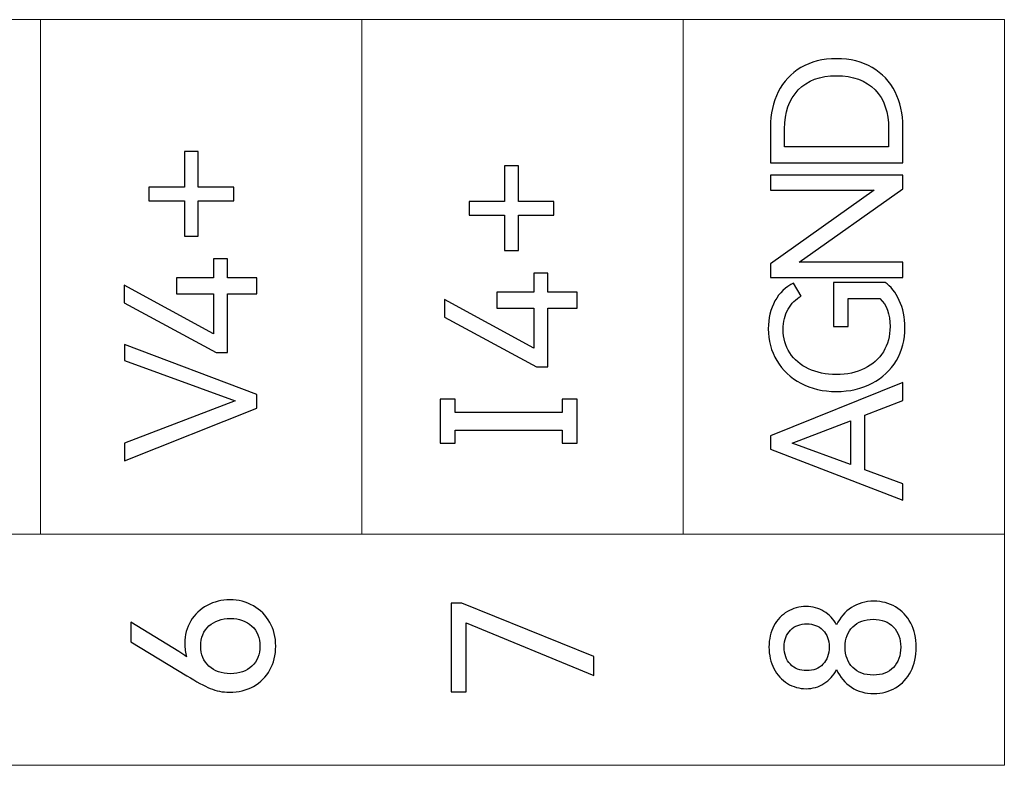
# Model space of a CAD drawing. Header units: millimetres. Extents: x 0 to 427, y 0 to 299.
# Tile 15 of 54: x 165 to 177, y 142 to 152. Entities that reach past the tile are written whole.
import ezdxf

# ---------------------------------------------------------------- set-up
doc = ezdxf.new("R2010")
doc.units = ezdxf.units.MM
doc.header["$LTSCALE"] = 23.1
doc.header["$MEASUREMENT"] = 0
doc.layers.add('layer 1', color=7, linetype='Continuous')

msp = doc.modelspace()

# ---------------------------------------------------------------- linework, layer by layer
at = {"layer": 'layer 1', "color": 30, "lineweight": 9}
for points, knots in [([(177.313, 151.628), (177.313, 151.628), (173.242, 151.628), (173.242, 151.628), (173.242, 151.628), (173.242, 151.628), (169.172, 151.628), (169.172, 151.628), (169.172, 151.628), (169.172, 151.628), (165.102, 151.628), (165.102, 151.628), (165.102, 151.628), (165.102, 151.628), (161.031, 151.628), (161.031, 151.628), (161.031, 151.628), (161.031, 151.628), (156.961, 151.628), (156.961, 151.628), (156.961, 151.628), (156.961, 151.628), (152.891, 151.628), (152.891, 151.628), (152.891, 151.628), (152.891, 151.628), (148.82, 151.628), (148.82, 151.628), (148.82, 151.628), (148.82, 151.628), (144.75, 151.628), (144.75, 151.628), (144.75, 151.628), (144.75, 151.628), (140.68, 151.628), (140.68, 151.628)], [0, 0, 0, 0, 0.111111, 0.111111, 0.111111, 0.111111, 0.222222, 0.222222, 0.222222, 0.222222, 0.333333, 0.333333, 0.333333, 0.333333, 0.444444, 0.444444, 0.444444, 0.444444, 0.555556, 0.555556, 0.555556, 0.555556, 0.666667, 0.666667, 0.666667, 0.666667, 0.777778, 0.777778, 0.777778, 0.777778, 0.888889, 0.888889, 0.888889, 0.888889, 1, 1, 1, 1]), ([(140.68, 142.179), (140.68, 142.179), (140.68, 145.11), (140.68, 145.11), (140.68, 145.11), (140.68, 145.11), (177.313, 145.11), (177.313, 145.11), (177.313, 145.11), (177.313, 145.11), (177.313, 142.179), (177.313, 142.179), (177.313, 142.179), (177.313, 142.179), (140.68, 142.179), (140.68, 142.179)], [0, 0, 0, 0, 0.25, 0.25, 0.25, 0.25, 0.5, 0.5, 0.5, 0.5, 0.75, 0.75, 0.75, 0.75, 1, 1, 1, 1]), ([(177.313, 145.107), (177.313, 145.107), (173.242, 145.107), (173.242, 145.107), (173.242, 145.107), (173.242, 145.107), (169.172, 145.107), (169.172, 145.107), (169.172, 145.107), (169.172, 145.107), (165.102, 145.107), (165.102, 145.107), (165.102, 145.107), (165.102, 145.107), (161.031, 145.107), (161.031, 145.107), (161.031, 145.107), (161.031, 145.107), (156.961, 145.107), (156.961, 145.107), (156.961, 145.107), (156.961, 145.107), (152.891, 145.107), (152.891, 145.107), (152.891, 145.107), (152.891, 145.107), (148.82, 145.107), (148.82, 145.107), (148.82, 145.107), (148.82, 145.107), (144.75, 145.107), (144.75, 145.107), (144.75, 145.107), (144.75, 145.107), (140.68, 145.107), (140.68, 145.107)], [0, 0, 0, 0, 0.111111, 0.111111, 0.111111, 0.111111, 0.222222, 0.222222, 0.222222, 0.222222, 0.333333, 0.333333, 0.333333, 0.333333, 0.444444, 0.444444, 0.444444, 0.444444, 0.555556, 0.555556, 0.555556, 0.555556, 0.666667, 0.666667, 0.666667, 0.666667, 0.777778, 0.777778, 0.777778, 0.777778, 0.888889, 0.888889, 0.888889, 0.888889, 1, 1, 1, 1])]:
    msp.add_open_spline(points, degree=3, knots=knots, dxfattribs=at)
for points in [[(165.102, 145.107), (165.102, 145.107), (165.102, 151.628), (165.102, 151.628)], [(169.172, 145.107), (169.172, 145.107), (169.172, 151.628), (169.172, 151.628)], [(173.242, 145.107), (173.242, 145.107), (173.242, 151.628), (173.242, 151.628)], [(177.313, 145.107), (177.313, 145.107), (177.313, 151.628), (177.313, 151.628)]]:
    msp.add_open_spline(points, degree=3, dxfattribs=at)
at = {"layer": 'layer 1', "color": 30}
for points, knots in [([(174.35, 150.27), (174.35, 150.434), (174.383, 150.581), (174.448, 150.712), (174.448, 150.712), (174.514, 150.842), (174.61, 150.945), (174.736, 151.02), (174.736, 151.02), (174.862, 151.095), (175.012, 151.133), (175.187, 151.133), (175.187, 151.133), (175.362, 151.133), (175.513, 151.096), (175.64, 151.021), (175.64, 151.021), (175.766, 150.947), (175.862, 150.845), (175.929, 150.714), (175.929, 150.714), (175.995, 150.583), (176.028, 150.435), (176.028, 150.27), (176.028, 150.27), (176.028, 150.27), (176.028, 149.812), (176.028, 149.812), (176.028, 149.812), (176.028, 149.812), (174.35, 149.812), (174.35, 149.812), (174.35, 149.812), (174.35, 149.812), (174.35, 150.27), (174.35, 150.27)], [0, 0, 0, 0, 0.111111, 0.111111, 0.111111, 0.111111, 0.222222, 0.222222, 0.222222, 0.222222, 0.333333, 0.333333, 0.333333, 0.333333, 0.444444, 0.444444, 0.444444, 0.444444, 0.555556, 0.555556, 0.555556, 0.555556, 0.666667, 0.666667, 0.666667, 0.666667, 0.777778, 0.777778, 0.777778, 0.777778, 0.888889, 0.888889, 0.888889, 0.888889, 1, 1, 1, 1]), ([(175.847, 150.243), (175.847, 150.454), (175.79, 150.619), (175.675, 150.738), (175.675, 150.738), (175.56, 150.857), (175.398, 150.917), (175.187, 150.917), (175.187, 150.917), (174.979, 150.917), (174.817, 150.857), (174.702, 150.737), (174.702, 150.737), (174.586, 150.617), (174.529, 150.452), (174.529, 150.243), (174.529, 150.243), (174.529, 150.243), (174.529, 150.016), (174.529, 150.016), (174.529, 150.016), (174.529, 150.016), (175.847, 150.016), (175.847, 150.016), (175.847, 150.016), (175.847, 150.016), (175.847, 150.243), (175.847, 150.243)], [0, 0, 0, 0, 0.142857, 0.142857, 0.142857, 0.142857, 0.285714, 0.285714, 0.285714, 0.285714, 0.428571, 0.428571, 0.428571, 0.428571, 0.571429, 0.571429, 0.571429, 0.571429, 0.714286, 0.714286, 0.714286, 0.714286, 0.857143, 0.857143, 0.857143, 0.857143, 1, 1, 1, 1]), ([(166.475, 149.333), (166.475, 149.333), (166.475, 149.507), (166.475, 149.507), (166.475, 149.507), (166.475, 149.507), (166.925, 149.507), (166.925, 149.507), (166.925, 149.507), (166.925, 149.507), (166.925, 149.956), (166.925, 149.956), (166.925, 149.956), (166.925, 149.956), (167.099, 149.956), (167.099, 149.956), (167.099, 149.956), (167.099, 149.956), (167.099, 149.507), (167.099, 149.507), (167.099, 149.507), (167.099, 149.507), (167.549, 149.507), (167.549, 149.507), (167.549, 149.507), (167.549, 149.507), (167.549, 149.333), (167.549, 149.333), (167.549, 149.333), (167.549, 149.333), (167.099, 149.333), (167.099, 149.333), (167.099, 149.333), (167.099, 149.333), (167.099, 148.883), (167.099, 148.883), (167.099, 148.883), (167.099, 148.883), (166.925, 148.883), (166.925, 148.883), (166.925, 148.883), (166.925, 148.883), (166.925, 149.333), (166.925, 149.333), (166.925, 149.333), (166.925, 149.333), (166.475, 149.333), (166.475, 149.333)], [0, 0, 0, 0, 0.083333, 0.083333, 0.083333, 0.083333, 0.166667, 0.166667, 0.166667, 0.166667, 0.25, 0.25, 0.25, 0.25, 0.333333, 0.333333, 0.333333, 0.333333, 0.416667, 0.416667, 0.416667, 0.416667, 0.5, 0.5, 0.5, 0.5, 0.583333, 0.583333, 0.583333, 0.583333, 0.666667, 0.666667, 0.666667, 0.666667, 0.75, 0.75, 0.75, 0.75, 0.833333, 0.833333, 0.833333, 0.833333, 0.916667, 0.916667, 0.916667, 0.916667, 1, 1, 1, 1]), ([(170.533, 149.151), (170.533, 149.151), (170.533, 149.325), (170.533, 149.325), (170.533, 149.325), (170.533, 149.325), (170.982, 149.325), (170.982, 149.325), (170.982, 149.325), (170.982, 149.325), (170.982, 149.775), (170.982, 149.775), (170.982, 149.775), (170.982, 149.775), (171.157, 149.775), (171.157, 149.775), (171.157, 149.775), (171.157, 149.775), (171.157, 149.325), (171.157, 149.325), (171.157, 149.325), (171.157, 149.325), (171.606, 149.325), (171.606, 149.325), (171.606, 149.325), (171.606, 149.325), (171.606, 149.151), (171.606, 149.151), (171.606, 149.151), (171.606, 149.151), (171.157, 149.151), (171.157, 149.151), (171.157, 149.151), (171.157, 149.151), (171.157, 148.702), (171.157, 148.702), (171.157, 148.702), (171.157, 148.702), (170.982, 148.702), (170.982, 148.702), (170.982, 148.702), (170.982, 148.702), (170.982, 149.151), (170.982, 149.151), (170.982, 149.151), (170.982, 149.151), (170.533, 149.151), (170.533, 149.151)], [0, 0, 0, 0, 0.083333, 0.083333, 0.083333, 0.083333, 0.166667, 0.166667, 0.166667, 0.166667, 0.25, 0.25, 0.25, 0.25, 0.333333, 0.333333, 0.333333, 0.333333, 0.416667, 0.416667, 0.416667, 0.416667, 0.5, 0.5, 0.5, 0.5, 0.583333, 0.583333, 0.583333, 0.583333, 0.666667, 0.666667, 0.666667, 0.666667, 0.75, 0.75, 0.75, 0.75, 0.833333, 0.833333, 0.833333, 0.833333, 0.916667, 0.916667, 0.916667, 0.916667, 1, 1, 1, 1]), ([(174.35, 148.532), (174.35, 148.532), (175.664, 149.466), (175.664, 149.466), (175.664, 149.466), (175.664, 149.466), (174.35, 149.466), (174.35, 149.466), (174.35, 149.466), (174.35, 149.466), (174.35, 149.658), (174.35, 149.658), (174.35, 149.658), (174.35, 149.658), (176.028, 149.658), (176.028, 149.658), (176.028, 149.658), (176.028, 149.658), (176.028, 149.486), (176.028, 149.486), (176.028, 149.486), (176.028, 149.486), (174.712, 148.553), (174.712, 148.553), (174.712, 148.553), (174.712, 148.553), (176.028, 148.553), (176.028, 148.553), (176.028, 148.553), (176.028, 148.553), (176.028, 148.36), (176.028, 148.36), (176.028, 148.36), (176.028, 148.36), (174.35, 148.36), (174.35, 148.36), (174.35, 148.36), (174.35, 148.36), (174.35, 148.532), (174.35, 148.532)], [0, 0, 0, 0, 0.1, 0.1, 0.1, 0.1, 0.2, 0.2, 0.2, 0.2, 0.3, 0.3, 0.3, 0.3, 0.4, 0.4, 0.4, 0.4, 0.5, 0.5, 0.5, 0.5, 0.6, 0.6, 0.6, 0.6, 0.7, 0.7, 0.7, 0.7, 0.8, 0.8, 0.8, 0.8, 0.9, 0.9, 0.9, 0.9, 1, 1, 1, 1]), ([(166.824, 148.357), (166.824, 148.357), (167.294, 148.357), (167.294, 148.357), (167.294, 148.357), (167.294, 148.357), (167.294, 148.598), (167.294, 148.598), (167.294, 148.598), (167.294, 148.598), (167.471, 148.598), (167.471, 148.598), (167.471, 148.598), (167.471, 148.598), (167.471, 148.357), (167.471, 148.357), (167.471, 148.357), (167.471, 148.357), (167.842, 148.357), (167.842, 148.357), (167.842, 148.357), (167.842, 148.357), (167.842, 148.153), (167.842, 148.153), (167.842, 148.153), (167.842, 148.153), (167.471, 148.153), (167.471, 148.153), (167.471, 148.153), (167.471, 148.153), (167.471, 147.41), (167.471, 147.41), (167.471, 147.41), (167.471, 147.41), (167.328, 147.41), (167.328, 147.41), (167.328, 147.41), (167.328, 147.41), (166.161, 148.04), (166.161, 148.04), (166.161, 148.04), (166.161, 148.04), (166.161, 148.263), (166.161, 148.263), (166.161, 148.263), (166.161, 148.263), (167.294, 147.648), (167.294, 147.648), (167.294, 147.648), (167.294, 147.648), (167.294, 148.153), (167.294, 148.153), (167.294, 148.153), (167.294, 148.153), (166.824, 148.153), (166.824, 148.153), (166.824, 148.153), (166.824, 148.153), (166.824, 148.357), (166.824, 148.357)], [0, 0, 0, 0, 0.066667, 0.066667, 0.066667, 0.066667, 0.133333, 0.133333, 0.133333, 0.133333, 0.2, 0.2, 0.2, 0.2, 0.266667, 0.266667, 0.266667, 0.266667, 0.333333, 0.333333, 0.333333, 0.333333, 0.4, 0.4, 0.4, 0.4, 0.466667, 0.466667, 0.466667, 0.466667, 0.533333, 0.533333, 0.533333, 0.533333, 0.6, 0.6, 0.6, 0.6, 0.666667, 0.666667, 0.666667, 0.666667, 0.733333, 0.733333, 0.733333, 0.733333, 0.8, 0.8, 0.8, 0.8, 0.866667, 0.866667, 0.866667, 0.866667, 0.933333, 0.933333, 0.933333, 0.933333, 1, 1, 1, 1]), ([(170.882, 148.175), (170.882, 148.175), (171.352, 148.175), (171.352, 148.175), (171.352, 148.175), (171.352, 148.175), (171.352, 148.416), (171.352, 148.416), (171.352, 148.416), (171.352, 148.416), (171.528, 148.416), (171.528, 148.416), (171.528, 148.416), (171.528, 148.416), (171.528, 148.175), (171.528, 148.175), (171.528, 148.175), (171.528, 148.175), (171.9, 148.175), (171.9, 148.175), (171.9, 148.175), (171.9, 148.175), (171.9, 147.971), (171.9, 147.971), (171.9, 147.971), (171.9, 147.971), (171.528, 147.971), (171.528, 147.971), (171.528, 147.971), (171.528, 147.971), (171.528, 147.228), (171.528, 147.228), (171.528, 147.228), (171.528, 147.228), (171.386, 147.228), (171.386, 147.228), (171.386, 147.228), (171.386, 147.228), (170.219, 147.859), (170.219, 147.859), (170.219, 147.859), (170.219, 147.859), (170.219, 148.081), (170.219, 148.081), (170.219, 148.081), (170.219, 148.081), (171.352, 147.467), (171.352, 147.467), (171.352, 147.467), (171.352, 147.467), (171.352, 147.971), (171.352, 147.971), (171.352, 147.971), (171.352, 147.971), (170.882, 147.971), (170.882, 147.971), (170.882, 147.971), (170.882, 147.971), (170.882, 148.175), (170.882, 148.175)], [0, 0, 0, 0, 0.066667, 0.066667, 0.066667, 0.066667, 0.133333, 0.133333, 0.133333, 0.133333, 0.2, 0.2, 0.2, 0.2, 0.266667, 0.266667, 0.266667, 0.266667, 0.333333, 0.333333, 0.333333, 0.333333, 0.4, 0.4, 0.4, 0.4, 0.466667, 0.466667, 0.466667, 0.466667, 0.533333, 0.533333, 0.533333, 0.533333, 0.6, 0.6, 0.6, 0.6, 0.666667, 0.666667, 0.666667, 0.666667, 0.733333, 0.733333, 0.733333, 0.733333, 0.8, 0.8, 0.8, 0.8, 0.866667, 0.866667, 0.866667, 0.866667, 0.933333, 0.933333, 0.933333, 0.933333, 1, 1, 1, 1]), ([(175.333, 147.739), (175.333, 147.739), (175.15, 147.739), (175.15, 147.739), (175.15, 147.739), (175.15, 147.739), (175.15, 148.298), (175.15, 148.298), (175.15, 148.298), (175.15, 148.298), (175.804, 148.298), (175.804, 148.298), (175.804, 148.298), (175.875, 148.249), (175.935, 148.174), (175.982, 148.071), (175.982, 148.071), (176.03, 147.969), (176.053, 147.853), (176.053, 147.725), (176.053, 147.725), (176.053, 147.571), (176.017, 147.432), (175.945, 147.309), (175.945, 147.309), (175.872, 147.186), (175.77, 147.089), (175.637, 147.02), (175.637, 147.02), (175.505, 146.95), (175.354, 146.916), (175.184, 146.916), (175.184, 146.916), (175.016, 146.916), (174.867, 146.95), (174.736, 147.02), (174.736, 147.02), (174.605, 147.089), (174.504, 147.185), (174.431, 147.307), (174.431, 147.307), (174.358, 147.428), (174.322, 147.563), (174.322, 147.711), (174.322, 147.711), (174.322, 147.843), (174.35, 147.96), (174.407, 148.063), (174.407, 148.063), (174.464, 148.166), (174.542, 148.242), (174.643, 148.289), (174.643, 148.289), (174.643, 148.289), (174.74, 148.124), (174.74, 148.124), (174.74, 148.124), (174.671, 148.087), (174.615, 148.032), (174.573, 147.959), (174.573, 147.959), (174.531, 147.886), (174.51, 147.8), (174.51, 147.702), (174.51, 147.702), (174.51, 147.591), (174.538, 147.492), (174.595, 147.405), (174.595, 147.405), (174.652, 147.319), (174.731, 147.252), (174.832, 147.203), (174.832, 147.203), (174.934, 147.155), (175.051, 147.131), (175.184, 147.131), (175.184, 147.131), (175.319, 147.131), (175.438, 147.156), (175.541, 147.207), (175.541, 147.207), (175.644, 147.257), (175.724, 147.328), (175.781, 147.42), (175.781, 147.42), (175.837, 147.512), (175.865, 147.618), (175.865, 147.739), (175.865, 147.739), (175.865, 147.895), (175.823, 148.013), (175.737, 148.094), (175.737, 148.094), (175.737, 148.094), (175.333, 148.094), (175.333, 148.094), (175.333, 148.094), (175.333, 148.094), (175.333, 147.739), (175.333, 147.739)], [0, 0, 0, 0, 0.04, 0.04, 0.04, 0.04, 0.08, 0.08, 0.08, 0.08, 0.12, 0.12, 0.12, 0.12, 0.16, 0.16, 0.16, 0.16, 0.2, 0.2, 0.2, 0.2, 0.24, 0.24, 0.24, 0.24, 0.28, 0.28, 0.28, 0.28, 0.32, 0.32, 0.32, 0.32, 0.36, 0.36, 0.36, 0.36, 0.4, 0.4, 0.4, 0.4, 0.44, 0.44, 0.44, 0.44, 0.48, 0.48, 0.48, 0.48, 0.52, 0.52, 0.52, 0.52, 0.56, 0.56, 0.56, 0.56, 0.6, 0.6, 0.6, 0.6, 0.64, 0.64, 0.64, 0.64, 0.68, 0.68, 0.68, 0.68, 0.72, 0.72, 0.72, 0.72, 0.76, 0.76, 0.76, 0.76, 0.8, 0.8, 0.8, 0.8, 0.84, 0.84, 0.84, 0.84, 0.88, 0.88, 0.88, 0.88, 0.92, 0.92, 0.92, 0.92, 0.96, 0.96, 0.96, 0.96, 1, 1, 1, 1]), ([(166.164, 146.263), (166.164, 146.263), (167.569, 146.798), (167.569, 146.798), (167.569, 146.798), (167.569, 146.798), (166.164, 147.307), (166.164, 147.307), (166.164, 147.307), (166.164, 147.307), (166.164, 147.513), (166.164, 147.513), (166.164, 147.513), (166.164, 147.513), (167.842, 146.876), (167.842, 146.876), (167.842, 146.876), (167.842, 146.876), (167.842, 146.704), (167.842, 146.704), (167.842, 146.704), (167.842, 146.704), (166.164, 146.036), (166.164, 146.036), (166.164, 146.036), (166.164, 146.036), (166.164, 146.263), (166.164, 146.263)], [0, 0, 0, 0, 0.142857, 0.142857, 0.142857, 0.142857, 0.285714, 0.285714, 0.285714, 0.285714, 0.428571, 0.428571, 0.428571, 0.428571, 0.571429, 0.571429, 0.571429, 0.571429, 0.714286, 0.714286, 0.714286, 0.714286, 0.857143, 0.857143, 0.857143, 0.857143, 1, 1, 1, 1]), ([(174.35, 146.356), (174.35, 146.356), (176.028, 147.03), (176.028, 147.03), (176.028, 147.03), (176.028, 147.03), (176.028, 146.803), (176.028, 146.803), (176.028, 146.803), (176.028, 146.803), (175.547, 146.618), (175.547, 146.618), (175.547, 146.618), (175.547, 146.618), (175.547, 145.923), (175.547, 145.923), (175.547, 145.923), (175.547, 145.923), (176.028, 145.746), (176.028, 145.746), (176.028, 145.746), (176.028, 145.746), (176.028, 145.54), (176.028, 145.54), (176.028, 145.54), (176.028, 145.54), (174.35, 146.184), (174.35, 146.184), (174.35, 146.184), (174.35, 146.184), (174.35, 146.356), (174.35, 146.356)], [0, 0, 0, 0, 0.125, 0.125, 0.125, 0.125, 0.25, 0.25, 0.25, 0.25, 0.375, 0.375, 0.375, 0.375, 0.5, 0.5, 0.5, 0.5, 0.625, 0.625, 0.625, 0.625, 0.75, 0.75, 0.75, 0.75, 0.875, 0.875, 0.875, 0.875, 1, 1, 1, 1]), ([(170.354, 146.817), (170.354, 146.817), (170.354, 146.65), (170.354, 146.65), (170.354, 146.65), (170.354, 146.65), (171.71, 146.65), (171.71, 146.65), (171.71, 146.65), (171.71, 146.65), (171.71, 146.817), (171.71, 146.817), (171.71, 146.817), (171.71, 146.817), (171.9, 146.817), (171.9, 146.817), (171.9, 146.817), (171.9, 146.817), (171.9, 146.259), (171.9, 146.259), (171.9, 146.259), (171.9, 146.259), (171.71, 146.259), (171.71, 146.259), (171.71, 146.259), (171.71, 146.259), (171.71, 146.426), (171.71, 146.426), (171.71, 146.426), (171.71, 146.426), (170.354, 146.426), (170.354, 146.426), (170.354, 146.426), (170.354, 146.426), (170.354, 146.259), (170.354, 146.259), (170.354, 146.259), (170.354, 146.259), (170.165, 146.259), (170.165, 146.259), (170.165, 146.259), (170.165, 146.259), (170.165, 146.817), (170.165, 146.817), (170.165, 146.817), (170.165, 146.817), (170.354, 146.817), (170.354, 146.817)], [0, 0, 0, 0, 0.083333, 0.083333, 0.083333, 0.083333, 0.166667, 0.166667, 0.166667, 0.166667, 0.25, 0.25, 0.25, 0.25, 0.333333, 0.333333, 0.333333, 0.333333, 0.416667, 0.416667, 0.416667, 0.416667, 0.5, 0.5, 0.5, 0.5, 0.583333, 0.583333, 0.583333, 0.583333, 0.666667, 0.666667, 0.666667, 0.666667, 0.75, 0.75, 0.75, 0.75, 0.833333, 0.833333, 0.833333, 0.833333, 0.916667, 0.916667, 0.916667, 0.916667, 1, 1, 1, 1]), ([(175.363, 146.546), (175.363, 146.546), (174.623, 146.262), (174.623, 146.262), (174.623, 146.262), (174.623, 146.262), (175.363, 145.992), (175.363, 145.992), (175.363, 145.992), (175.363, 145.992), (175.363, 146.546), (175.363, 146.546)], [0, 0, 0, 0, 0.333333, 0.333333, 0.333333, 0.333333, 0.666667, 0.666667, 0.666667, 0.666667, 1, 1, 1, 1]), ([(166.929, 143.723), (166.929, 143.83), (166.954, 143.925), (167.005, 144.009), (167.005, 144.009), (167.056, 144.093), (167.126, 144.158), (167.213, 144.205), (167.213, 144.205), (167.3, 144.252), (167.396, 144.276), (167.502, 144.276), (167.502, 144.276), (167.61, 144.276), (167.709, 144.251), (167.798, 144.2), (167.798, 144.2), (167.887, 144.15), (167.956, 144.08), (168.007, 143.99), (168.007, 143.99), (168.057, 143.901), (168.082, 143.801), (168.082, 143.69), (168.082, 143.69), (168.082, 143.577), (168.057, 143.476), (168.008, 143.387), (168.008, 143.387), (167.959, 143.298), (167.889, 143.229), (167.801, 143.179), (167.801, 143.179), (167.712, 143.13), (167.61, 143.105), (167.497, 143.105), (167.497, 143.105), (167.408, 143.105), (167.326, 143.121), (167.251, 143.153), (167.251, 143.153), (167.176, 143.185), (167.078, 143.239), (166.956, 143.313), (166.956, 143.313), (166.956, 143.313), (166.245, 143.745), (166.245, 143.745), (166.245, 143.745), (166.245, 143.745), (166.245, 143.994), (166.245, 143.994), (166.245, 143.994), (166.245, 143.994), (166.852, 143.621), (166.852, 143.621), (166.852, 143.621), (166.888, 143.598), (166.922, 143.575), (166.953, 143.552), (166.953, 143.552), (166.937, 143.603), (166.929, 143.66), (166.929, 143.723)], [0, 0, 0, 0, 0.0625, 0.0625, 0.0625, 0.0625, 0.125, 0.125, 0.125, 0.125, 0.1875, 0.1875, 0.1875, 0.1875, 0.25, 0.25, 0.25, 0.25, 0.3125, 0.3125, 0.3125, 0.3125, 0.375, 0.375, 0.375, 0.375, 0.4375, 0.4375, 0.4375, 0.4375, 0.5, 0.5, 0.5, 0.5, 0.5625, 0.5625, 0.5625, 0.5625, 0.625, 0.625, 0.625, 0.625, 0.6875, 0.6875, 0.6875, 0.6875, 0.75, 0.75, 0.75, 0.75, 0.8125, 0.8125, 0.8125, 0.8125, 0.875, 0.875, 0.875, 0.875, 0.9375, 0.9375, 0.9375, 0.9375, 1, 1, 1, 1]), ([(170.493, 143.984), (170.493, 143.984), (170.493, 143.108), (170.493, 143.108), (170.493, 143.108), (170.493, 143.108), (170.303, 143.108), (170.303, 143.108), (170.303, 143.108), (170.303, 143.108), (170.303, 144.234), (170.303, 144.234), (170.303, 144.234), (170.303, 144.234), (170.438, 144.234), (170.438, 144.234), (170.438, 144.234), (170.438, 144.234), (172.113, 143.557), (172.113, 143.557), (172.113, 143.557), (172.113, 143.557), (172.113, 143.315), (172.113, 143.315), (172.113, 143.315), (172.113, 143.315), (170.493, 143.984), (170.493, 143.984)], [0, 0, 0, 0, 0.142857, 0.142857, 0.142857, 0.142857, 0.285714, 0.285714, 0.285714, 0.285714, 0.428571, 0.428571, 0.428571, 0.428571, 0.571429, 0.571429, 0.571429, 0.571429, 0.714286, 0.714286, 0.714286, 0.714286, 0.857143, 0.857143, 0.857143, 0.857143, 1, 1, 1, 1]), ([(175.188, 143.957), (175.23, 144.051), (175.293, 144.125), (175.375, 144.178), (175.375, 144.178), (175.458, 144.232), (175.552, 144.258), (175.659, 144.258), (175.659, 144.258), (175.761, 144.258), (175.853, 144.234), (175.935, 144.186), (175.935, 144.186), (176.016, 144.137), (176.08, 144.069), (176.127, 143.981), (176.127, 143.981), (176.174, 143.892), (176.198, 143.792), (176.198, 143.678), (176.198, 143.678), (176.198, 143.561), (176.175, 143.458), (176.128, 143.369), (176.128, 143.369), (176.082, 143.28), (176.018, 143.211), (175.936, 143.162), (175.936, 143.162), (175.854, 143.113), (175.761, 143.088), (175.659, 143.088), (175.659, 143.088), (175.552, 143.088), (175.458, 143.115), (175.375, 143.168), (175.375, 143.168), (175.293, 143.222), (175.23, 143.296), (175.188, 143.392), (175.188, 143.392), (175.148, 143.316), (175.095, 143.257), (175.028, 143.214), (175.028, 143.214), (174.962, 143.171), (174.886, 143.15), (174.802, 143.15), (174.802, 143.15), (174.717, 143.15), (174.638, 143.172), (174.565, 143.216), (174.565, 143.216), (174.493, 143.261), (174.436, 143.323), (174.394, 143.404), (174.394, 143.404), (174.352, 143.485), (174.331, 143.576), (174.331, 143.678), (174.331, 143.678), (174.331, 143.778), (174.352, 143.868), (174.394, 143.946), (174.394, 143.946), (174.436, 144.024), (174.492, 144.085), (174.564, 144.127), (174.564, 144.127), (174.636, 144.17), (174.715, 144.192), (174.802, 144.192), (174.802, 144.192), (174.886, 144.192), (174.962, 144.171), (175.028, 144.13), (175.028, 144.13), (175.095, 144.089), (175.148, 144.031), (175.188, 143.957)], [0, 0, 0, 0, 0.05, 0.05, 0.05, 0.05, 0.1, 0.1, 0.1, 0.1, 0.15, 0.15, 0.15, 0.15, 0.2, 0.2, 0.2, 0.2, 0.25, 0.25, 0.25, 0.25, 0.3, 0.3, 0.3, 0.3, 0.35, 0.35, 0.35, 0.35, 0.4, 0.4, 0.4, 0.4, 0.45, 0.45, 0.45, 0.45, 0.5, 0.5, 0.5, 0.5, 0.55, 0.55, 0.55, 0.55, 0.6, 0.6, 0.6, 0.6, 0.65, 0.65, 0.65, 0.65, 0.7, 0.7, 0.7, 0.7, 0.75, 0.75, 0.75, 0.75, 0.8, 0.8, 0.8, 0.8, 0.85, 0.85, 0.85, 0.85, 0.9, 0.9, 0.9, 0.9, 0.95, 0.95, 0.95, 0.95, 1, 1, 1, 1]), ([(167.882, 143.69), (167.882, 143.796), (167.847, 143.88), (167.778, 143.944), (167.778, 143.944), (167.709, 144.007), (167.619, 144.039), (167.509, 144.039), (167.509, 144.039), (167.397, 144.039), (167.306, 144.007), (167.236, 143.945), (167.236, 143.945), (167.166, 143.882), (167.131, 143.797), (167.131, 143.69), (167.131, 143.69), (167.131, 143.583), (167.166, 143.498), (167.236, 143.435), (167.236, 143.435), (167.306, 143.371), (167.397, 143.34), (167.509, 143.34), (167.509, 143.34), (167.621, 143.34), (167.711, 143.371), (167.78, 143.435), (167.78, 143.435), (167.848, 143.498), (167.882, 143.583), (167.882, 143.69)], [0, 0, 0, 0, 0.125, 0.125, 0.125, 0.125, 0.25, 0.25, 0.25, 0.25, 0.375, 0.375, 0.375, 0.375, 0.5, 0.5, 0.5, 0.5, 0.625, 0.625, 0.625, 0.625, 0.75, 0.75, 0.75, 0.75, 0.875, 0.875, 0.875, 0.875, 1, 1, 1, 1]), ([(174.523, 143.678), (174.523, 143.586), (174.55, 143.513), (174.602, 143.46), (174.602, 143.46), (174.655, 143.406), (174.724, 143.379), (174.81, 143.379), (174.81, 143.379), (174.894, 143.379), (174.962, 143.406), (175.015, 143.46), (175.015, 143.46), (175.067, 143.513), (175.094, 143.586), (175.094, 143.678), (175.094, 143.678), (175.094, 143.769), (175.067, 143.84), (175.014, 143.893), (175.014, 143.893), (174.96, 143.946), (174.892, 143.972), (174.81, 143.972), (174.81, 143.972), (174.726, 143.972), (174.657, 143.946), (174.604, 143.893), (174.604, 143.893), (174.55, 143.84), (174.523, 143.769), (174.523, 143.678)], [0, 0, 0, 0, 0.125, 0.125, 0.125, 0.125, 0.25, 0.25, 0.25, 0.25, 0.375, 0.375, 0.375, 0.375, 0.5, 0.5, 0.5, 0.5, 0.625, 0.625, 0.625, 0.625, 0.75, 0.75, 0.75, 0.75, 0.875, 0.875, 0.875, 0.875, 1, 1, 1, 1]), ([(176, 143.678), (176, 143.783), (175.969, 143.868), (175.906, 143.932), (175.906, 143.932), (175.844, 143.997), (175.759, 144.029), (175.652, 144.029), (175.652, 144.029), (175.543, 144.029), (175.457, 143.997), (175.393, 143.935), (175.393, 143.935), (175.328, 143.872), (175.296, 143.787), (175.296, 143.678), (175.296, 143.678), (175.296, 143.568), (175.328, 143.481), (175.393, 143.418), (175.393, 143.418), (175.457, 143.354), (175.543, 143.322), (175.652, 143.322), (175.652, 143.322), (175.761, 143.322), (175.846, 143.355), (175.907, 143.419), (175.907, 143.419), (175.969, 143.483), (176, 143.569), (176, 143.678)], [0, 0, 0, 0, 0.125, 0.125, 0.125, 0.125, 0.25, 0.25, 0.25, 0.25, 0.375, 0.375, 0.375, 0.375, 0.5, 0.5, 0.5, 0.5, 0.625, 0.625, 0.625, 0.625, 0.75, 0.75, 0.75, 0.75, 0.875, 0.875, 0.875, 0.875, 1, 1, 1, 1])]:
    msp.add_open_spline(points, degree=3, knots=knots, dxfattribs=at)

doc.saveas('drawing.dxf')
